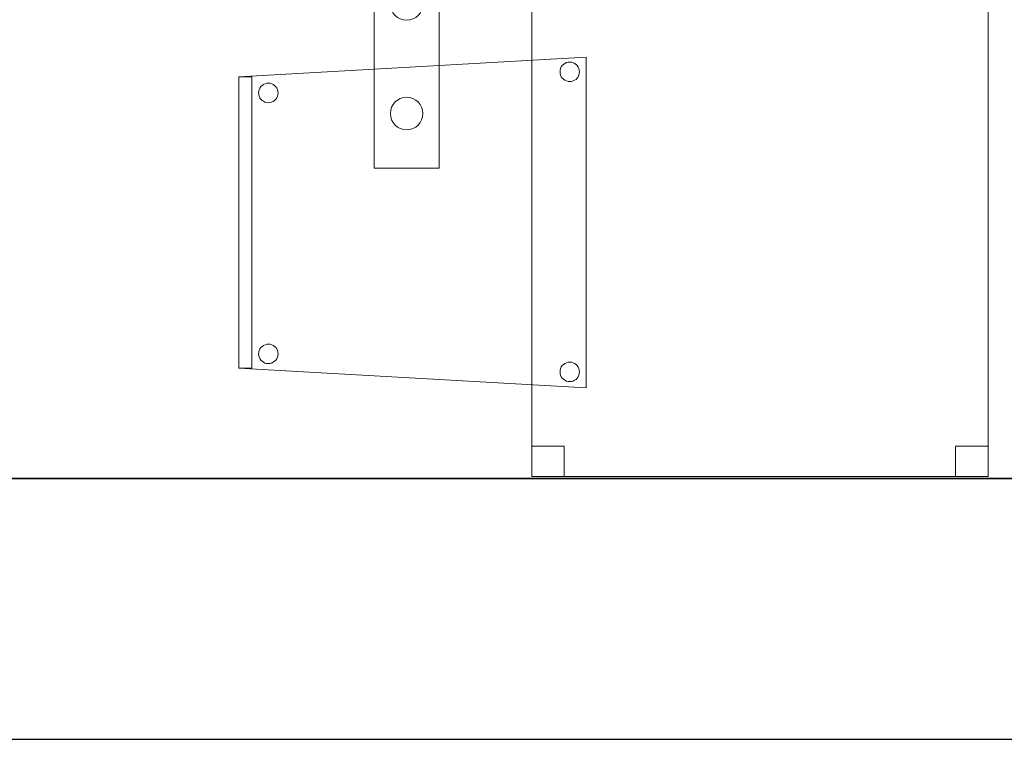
# Model space of a CAD drawing. Header units: metres. Extents: x 391.1 to 427.5, y 12.8 to 28.4.
# Tile 213 of 218: x 413.4 to 414.9, y 12.8 to 13.9. Entities that reach past the tile are written whole.
import ezdxf

# ---------------------------------------------------------------- set-up
doc = ezdxf.new("R2010")
doc.units = ezdxf.units.M
doc.layers.add('01_SUELOS', color=7, linetype='Continuous', lineweight=25, true_color=0x007f00)
for name, color, linetype, lineweight in [('02_MOBILIARIO', 7, 'Continuous', 18), ('A-DETL-____-MBND', 7, 'Continuous', 18), ('A-DETL-GENF-OTLN', 7, 'Continuous', 18), ('A-WALL-____-MCUT', 7, 'Continuous', 25), ('A-WALL-____-OTLN', 7, 'Continuous', 25)]:
    doc.layers.add(name, color=color, linetype=linetype, lineweight=lineweight)

# ---------------------------------------------------------------- blocks, each defined once
blk = doc.blocks.new('Family - Taula 80X70_PA-152046-03_ENLLUMENAT_P0A')
at = {"layer": 'A-DETL-____-MBND', "color": 253, "true_color": 0xaaaaaa}
for p, q in [((0, 0), (0, 0.98)), ((0, 0.98), (0.7001, 0.98)), ((0.7001, 0.98), (0, 0.98)), ((0, 0.98), (0, 0)), ((0, 0.9336), (0, 0.98)), ((0, 0.98), (0.05, 0.98)), ((0.05, 0.98), (0, 0.98)), ((0, 0.98), (0, 0.9336)), ((0.05, 0.98), (0.05, 0.9336)), ((0.05, 0.9336), (0.05, 0.98)), ((0.6501, 0.9336), (0.6501, 0.98)), ((0.6501, 0.98), (0.7001, 0.98)), ((0.7001, 0.98), (0.6501, 0.98)), ((0.6501, 0.98), (0.6501, 0.9336)), ((0.7001, 0.98), (0.7001, 0)), ((0.7001, 0), (0.7001, 0.98)), ((0.7001, 0.98), (0.7001, 0.9336)), ((0.7001, 0.9336), (0.7001, 0.98)), ((0.05, 0.9336), (0, 0.9336)), ((0, 0.9336), (0.05, 0.9336)), ((0.7001, 0.9336), (0.6501, 0.9336)), ((0.6501, 0.9336), (0.7001, 0.9336)), ((0, 0), (0, 0.0464)), ((0, 0.0464), (0.05, 0.0464)), ((0.05, 0.0464), (0, 0.0464)), ((0, 0.0464), (0, 0)), ((0.05, 0.0464), (0.05, 0)), ((0.05, 0), (0.05, 0.0464)), ((0.6501, 0), (0.6501, 0.0464)), ((0.6501, 0.0464), (0.7001, 0.0464)), ((0.7001, 0.0464), (0.6501, 0.0464)), ((0.6501, 0.0464), (0.6501, 0)), ((0.7001, 0.0464), (0.7001, 0)), ((0.7001, 0), (0.7001, 0.0464)), ((0.05, 0), (0, 0)), ((0, 0), (0.05, 0)), ((0.7001, 0), (0, 0)), ((0.7001, 0), (0.6501, 0)), ((0.6501, 0), (0.7001, 0)), ((0, 0), (0.7001, 0))]:
    blk.add_line(p, q, dxfattribs=at)
blk = doc.blocks.new('Family - Cadira confident_PA-152380-03_ENLLUMENAT_P0A')
at = {"layer": 'A-DETL-____-MBND', "color": 253, "true_color": 0xaaaaaa}
for p, q in [((0, 0.4765), (0.5326, 0.5065)), ((0.5326, 0.5065), (0, 0.4765)), ((0.5025, 0.4983), (0.505, 0.4989)), ((0.505, 0.4989), (0.5025, 0.4983)), ((0.505, 0.4989), (0.5076, 0.4992)), ((0.5076, 0.4992), (0.505, 0.4989)), ((0.5076, 0.4992), (0.5102, 0.4989)), ((0.5102, 0.4989), (0.5076, 0.4992)), ((0.5102, 0.4989), (0.5127, 0.4982)), ((0.5127, 0.4982), (0.5102, 0.4989)), ((0.5326, 0.5065), (0.5326, 0)), ((0.5326, 0), (0.5326, 0.5065)), ((0.4926, 0.4843), (0.4928, 0.4869)), ((0.4928, 0.4869), (0.4926, 0.4843)), ((0.4928, 0.4817), (0.4926, 0.4843)), ((0.4926, 0.4843), (0.4928, 0.4817)), ((0.4928, 0.4869), (0.4935, 0.4894)), ((0.4935, 0.4894), (0.4928, 0.4869)), ((0.4935, 0.4894), (0.4946, 0.4918)), ((0.4946, 0.4918), (0.4935, 0.4894)), ((0.4946, 0.4918), (0.4961, 0.4939)), ((0.4961, 0.4939), (0.4946, 0.4918)), ((0.4961, 0.4939), (0.498, 0.4957)), ((0.498, 0.4957), (0.4961, 0.4939)), ((0.498, 0.4957), (0.5001, 0.4972)), ((0.5001, 0.4972), (0.498, 0.4957)), ((0.5001, 0.4972), (0.5025, 0.4983)), ((0.5025, 0.4983), (0.5001, 0.4972)), ((0.5127, 0.4982), (0.515, 0.4971)), ((0.515, 0.4971), (0.5127, 0.4982)), ((0.515, 0.4971), (0.5172, 0.4956)), ((0.5172, 0.4956), (0.515, 0.4971)), ((0.5172, 0.4956), (0.519, 0.4938)), ((0.519, 0.4938), (0.5172, 0.4956)), ((0.519, 0.4938), (0.5205, 0.4916)), ((0.5205, 0.4916), (0.519, 0.4938)), ((0.5205, 0.4916), (0.5216, 0.4893)), ((0.5216, 0.4893), (0.5205, 0.4916)), ((0.5216, 0.4893), (0.5222, 0.4868)), ((0.5222, 0.4868), (0.5216, 0.4893)), ((0.5222, 0.4868), (0.5224, 0.4842)), ((0.5224, 0.4842), (0.5222, 0.4868)), ((0.5224, 0.4842), (0.5222, 0.4816)), ((0.5222, 0.4816), (0.5224, 0.4842)), ((0, 0.4765), (0.02, 0.4765)), ((0, 0.03), (0, 0.4765)), ((0.02, 0.4765), (0, 0.4765)), ((0, 0.4765), (0, 0.03)), ((0, 0.03), (0, 0.4765)), ((0, 0.4765), (0, 0.03)), ((0.02, 0.4765), (0.02, 0.03)), ((0.02, 0.03), (0.02, 0.4765)), ((0.4935, 0.4792), (0.4928, 0.4817)), ((0.4928, 0.4817), (0.4935, 0.4792)), ((0.4945, 0.4768), (0.4935, 0.4792)), ((0.4935, 0.4792), (0.4945, 0.4768)), ((0.496, 0.4747), (0.4945, 0.4768)), ((0.4945, 0.4768), (0.496, 0.4747)), ((0.4979, 0.4728), (0.496, 0.4747)), ((0.496, 0.4747), (0.4979, 0.4728)), ((0.5, 0.4713), (0.4979, 0.4728)), ((0.4979, 0.4728), (0.5, 0.4713)), ((0.5023, 0.4702), (0.5, 0.4713)), ((0.5, 0.4713), (0.5023, 0.4702)), ((0.5049, 0.4695), (0.5023, 0.4702)), ((0.5023, 0.4702), (0.5049, 0.4695)), ((0.5074, 0.4693), (0.5049, 0.4695)), ((0.5049, 0.4695), (0.5074, 0.4693)), ((0.51, 0.4695), (0.5074, 0.4693)), ((0.5074, 0.4693), (0.51, 0.4695)), ((0.5126, 0.4702), (0.51, 0.4695)), ((0.51, 0.4695), (0.5126, 0.4702)), ((0.5149, 0.4713), (0.5126, 0.4702)), ((0.5126, 0.4702), (0.5149, 0.4713)), ((0.5171, 0.4727), (0.5149, 0.4713)), ((0.5149, 0.4713), (0.5171, 0.4727)), ((0.5189, 0.4746), (0.5171, 0.4727)), ((0.5171, 0.4727), (0.5189, 0.4746)), ((0.5204, 0.4767), (0.5189, 0.4746)), ((0.5189, 0.4746), (0.5204, 0.4767)), ((0.5215, 0.4791), (0.5204, 0.4767)), ((0.5204, 0.4767), (0.5215, 0.4791)), ((0.5222, 0.4816), (0.5215, 0.4791)), ((0.5215, 0.4791), (0.5222, 0.4816)), ((0.0302, 0.4519), (0.0304, 0.4545)), ((0.0304, 0.4545), (0.0302, 0.4519)), ((0.0304, 0.4545), (0.0311, 0.457)), ((0.0311, 0.457), (0.0304, 0.4545)), ((0.0311, 0.457), (0.0322, 0.4594)), ((0.0322, 0.4594), (0.0311, 0.457)), ((0.0322, 0.4594), (0.0337, 0.4615)), ((0.0337, 0.4615), (0.0322, 0.4594)), ((0.0337, 0.4615), (0.0356, 0.4633)), ((0.0356, 0.4633), (0.0337, 0.4615)), ((0.0356, 0.4633), (0.0377, 0.4648)), ((0.0377, 0.4648), (0.0356, 0.4633)), ((0.0377, 0.4648), (0.0401, 0.4659)), ((0.0401, 0.4659), (0.0377, 0.4648)), ((0.0401, 0.4659), (0.0426, 0.4666)), ((0.0426, 0.4666), (0.0401, 0.4659)), ((0.0426, 0.4666), (0.0452, 0.4668)), ((0.0452, 0.4668), (0.0426, 0.4666)), ((0.0452, 0.4668), (0.0478, 0.4666)), ((0.0478, 0.4666), (0.0452, 0.4668)), ((0.0478, 0.4666), (0.0503, 0.4659)), ((0.0503, 0.4659), (0.0478, 0.4666)), ((0.0503, 0.4659), (0.0526, 0.4648)), ((0.0526, 0.4648), (0.0503, 0.4659)), ((0.0526, 0.4648), (0.0548, 0.4633)), ((0.0548, 0.4633), (0.0526, 0.4648)), ((0.0548, 0.4633), (0.0566, 0.4614)), ((0.0566, 0.4614), (0.0548, 0.4633)), ((0.0566, 0.4614), (0.0581, 0.4593)), ((0.0581, 0.4593), (0.0566, 0.4614)), ((0.0581, 0.4593), (0.0592, 0.4569)), ((0.0592, 0.4569), (0.0581, 0.4593)), ((0.0592, 0.4569), (0.0598, 0.4544)), ((0.0598, 0.4544), (0.0592, 0.4569)), ((0.0598, 0.4544), (0.06, 0.4518)), ((0.06, 0.4518), (0.0598, 0.4544)), ((0.0304, 0.4493), (0.0302, 0.4519)), ((0.0302, 0.4519), (0.0304, 0.4493)), ((0.031, 0.4468), (0.0304, 0.4493)), ((0.0304, 0.4493), (0.031, 0.4468)), ((0.0321, 0.4445), (0.031, 0.4468)), ((0.031, 0.4468), (0.0321, 0.4445)), ((0.0336, 0.4423), (0.0321, 0.4445)), ((0.0321, 0.4445), (0.0336, 0.4423)), ((0.0355, 0.4405), (0.0336, 0.4423)), ((0.0336, 0.4423), (0.0355, 0.4405)), ((0.0376, 0.439), (0.0355, 0.4405)), ((0.0355, 0.4405), (0.0376, 0.439)), ((0.0399, 0.4378), (0.0376, 0.439)), ((0.0376, 0.439), (0.0399, 0.4378)), ((0.0525, 0.4389), (0.0502, 0.4378)), ((0.0502, 0.4378), (0.0525, 0.4389)), ((0.0547, 0.4404), (0.0525, 0.4389)), ((0.0525, 0.4389), (0.0547, 0.4404)), ((0.0565, 0.4422), (0.0547, 0.4404)), ((0.0547, 0.4404), (0.0565, 0.4422)), ((0.058, 0.4443), (0.0565, 0.4422)), ((0.0565, 0.4422), (0.058, 0.4443)), ((0.0591, 0.4467), (0.058, 0.4443)), ((0.058, 0.4443), (0.0591, 0.4467)), ((0.0598, 0.4492), (0.0591, 0.4467)), ((0.0591, 0.4467), (0.0598, 0.4492)), ((0.06, 0.4518), (0.0598, 0.4492)), ((0.0598, 0.4492), (0.06, 0.4518)), ((0.0424, 0.4372), (0.0399, 0.4378)), ((0.0399, 0.4378), (0.0424, 0.4372)), ((0.045, 0.4369), (0.0424, 0.4372)), ((0.0424, 0.4372), (0.045, 0.4369)), ((0.0476, 0.4371), (0.045, 0.4369)), ((0.045, 0.4369), (0.0476, 0.4371)), ((0.0502, 0.4378), (0.0476, 0.4371)), ((0.0476, 0.4371), (0.0502, 0.4378)), ((0.0322, 0.0594), (0.0337, 0.0615)), ((0.0337, 0.0615), (0.0322, 0.0594)), ((0.0337, 0.0615), (0.0356, 0.0633)), ((0.0356, 0.0633), (0.0337, 0.0615)), ((0.0356, 0.0633), (0.0377, 0.0648)), ((0.0377, 0.0648), (0.0356, 0.0633)), ((0.0377, 0.0648), (0.0401, 0.0659)), ((0.0401, 0.0659), (0.0377, 0.0648)), ((0.0401, 0.0659), (0.0426, 0.0666)), ((0.0426, 0.0666), (0.0401, 0.0659)), ((0.0426, 0.0666), (0.0452, 0.0668)), ((0.0452, 0.0668), (0.0426, 0.0666)), ((0.0452, 0.0668), (0.0478, 0.0666)), ((0.0478, 0.0666), (0.0452, 0.0668)), ((0.0478, 0.0666), (0.0503, 0.0659)), ((0.0503, 0.0659), (0.0478, 0.0666)), ((0.0503, 0.0659), (0.0526, 0.0648)), ((0.0526, 0.0648), (0.0503, 0.0659)), ((0.0526, 0.0648), (0.0548, 0.0633)), ((0.0548, 0.0633), (0.0526, 0.0648)), ((0.0548, 0.0633), (0.0566, 0.0614)), ((0.0566, 0.0614), (0.0548, 0.0633)), ((0.0566, 0.0614), (0.0581, 0.0593)), ((0.0581, 0.0593), (0.0566, 0.0614)), ((0.0302, 0.0519), (0.0304, 0.0545)), ((0.0304, 0.0545), (0.0302, 0.0519)), ((0.0304, 0.0493), (0.0302, 0.0519)), ((0.0302, 0.0519), (0.0304, 0.0493)), ((0.0304, 0.0545), (0.0311, 0.057)), ((0.0311, 0.057), (0.0304, 0.0545)), ((0.031, 0.0468), (0.0304, 0.0493)), ((0.0304, 0.0493), (0.031, 0.0468)), ((0.0321, 0.0445), (0.031, 0.0468)), ((0.031, 0.0468), (0.0321, 0.0445)), ((0.0311, 0.057), (0.0322, 0.0594)), ((0.0322, 0.0594), (0.0311, 0.057)), ((0.0591, 0.0467), (0.058, 0.0443)), ((0.058, 0.0443), (0.0591, 0.0467)), ((0.0581, 0.0593), (0.0592, 0.0569)), ((0.0592, 0.0569), (0.0581, 0.0593)), ((0.0598, 0.0492), (0.0591, 0.0467)), ((0.0591, 0.0467), (0.0598, 0.0492)), ((0.0592, 0.0569), (0.0598, 0.0544)), ((0.0598, 0.0544), (0.0592, 0.0569)), ((0.0598, 0.0544), (0.06, 0.0518)), ((0.06, 0.0518), (0.0598, 0.0544)), ((0.06, 0.0518), (0.0598, 0.0492)), ((0.0598, 0.0492), (0.06, 0.0518)), ((0.0336, 0.0423), (0.0321, 0.0445)), ((0.0321, 0.0445), (0.0336, 0.0423)), ((0.0355, 0.0405), (0.0336, 0.0423)), ((0.0336, 0.0423), (0.0355, 0.0405)), ((0.0376, 0.039), (0.0355, 0.0405)), ((0.0355, 0.0405), (0.0376, 0.039)), ((0.0399, 0.0378), (0.0376, 0.039)), ((0.0376, 0.039), (0.0399, 0.0378)), ((0.0424, 0.0372), (0.0399, 0.0378)), ((0.0399, 0.0378), (0.0424, 0.0372)), ((0.045, 0.0369), (0.0424, 0.0372)), ((0.0424, 0.0372), (0.045, 0.0369)), ((0.0476, 0.0371), (0.045, 0.0369)), ((0.045, 0.0369), (0.0476, 0.0371)), ((0.0502, 0.0378), (0.0476, 0.0371)), ((0.0476, 0.0371), (0.0502, 0.0378)), ((0.0525, 0.0389), (0.0502, 0.0378)), ((0.0502, 0.0378), (0.0525, 0.0389)), ((0.0547, 0.0404), (0.0525, 0.0389)), ((0.0525, 0.0389), (0.0547, 0.0404)), ((0.0565, 0.0422), (0.0547, 0.0404)), ((0.0547, 0.0404), (0.0565, 0.0422)), ((0.058, 0.0443), (0.0565, 0.0422)), ((0.0565, 0.0422), (0.058, 0.0443)), ((0.4935, 0.0294), (0.4946, 0.0318)), ((0.4946, 0.0318), (0.4935, 0.0294)), ((0.4946, 0.0318), (0.4961, 0.0339)), ((0.4961, 0.0339), (0.4946, 0.0318)), ((0.4961, 0.0339), (0.498, 0.0357)), ((0.498, 0.0357), (0.4961, 0.0339)), ((0.498, 0.0357), (0.5001, 0.0372)), ((0.5001, 0.0372), (0.498, 0.0357)), ((0.5001, 0.0372), (0.5025, 0.0383)), ((0.5025, 0.0383), (0.5001, 0.0372)), ((0.5025, 0.0383), (0.505, 0.0389)), ((0.505, 0.0389), (0.5025, 0.0383)), ((0.505, 0.0389), (0.5076, 0.0392)), ((0.5076, 0.0392), (0.505, 0.0389)), ((0.5076, 0.0392), (0.5102, 0.0389)), ((0.5102, 0.0389), (0.5076, 0.0392)), ((0.5102, 0.0389), (0.5127, 0.0382)), ((0.5127, 0.0382), (0.5102, 0.0389)), ((0.5127, 0.0382), (0.515, 0.0371)), ((0.515, 0.0371), (0.5127, 0.0382)), ((0.515, 0.0371), (0.5172, 0.0356)), ((0.5172, 0.0356), (0.515, 0.0371)), ((0.5172, 0.0356), (0.519, 0.0338)), ((0.519, 0.0338), (0.5172, 0.0356)), ((0.519, 0.0338), (0.5205, 0.0316)), ((0.5205, 0.0316), (0.519, 0.0338)), ((0.5205, 0.0316), (0.5216, 0.0293)), ((0.5216, 0.0293), (0.5205, 0.0316)), ((0.02, 0.03), (0, 0.03)), ((0, 0.03), (0.02, 0.03)), ((0.5326, 0), (0, 0.03)), ((0, 0.03), (0.5326, 0)), ((0.4926, 0.0243), (0.4928, 0.0269)), ((0.4928, 0.0269), (0.4926, 0.0243)), ((0.4928, 0.0217), (0.4926, 0.0243)), ((0.4926, 0.0243), (0.4928, 0.0217)), ((0.4928, 0.0269), (0.4935, 0.0294)), ((0.4935, 0.0294), (0.4928, 0.0269)), ((0.4935, 0.0192), (0.4928, 0.0217)), ((0.4928, 0.0217), (0.4935, 0.0192)), ((0.4945, 0.0168), (0.4935, 0.0192)), ((0.4935, 0.0192), (0.4945, 0.0168)), ((0.496, 0.0147), (0.4945, 0.0168)), ((0.4945, 0.0168), (0.496, 0.0147)), ((0.5204, 0.0167), (0.5189, 0.0146)), ((0.5189, 0.0146), (0.5204, 0.0167)), ((0.5215, 0.0191), (0.5204, 0.0167)), ((0.5204, 0.0167), (0.5215, 0.0191)), ((0.5222, 0.0216), (0.5215, 0.0191)), ((0.5215, 0.0191), (0.5222, 0.0216)), ((0.5216, 0.0293), (0.5222, 0.0268)), ((0.5222, 0.0268), (0.5216, 0.0293)), ((0.5222, 0.0268), (0.5224, 0.0242)), ((0.5224, 0.0242), (0.5222, 0.0268)), ((0.5224, 0.0242), (0.5222, 0.0216)), ((0.5222, 0.0216), (0.5224, 0.0242)), ((0.4979, 0.0128), (0.496, 0.0147)), ((0.496, 0.0147), (0.4979, 0.0128)), ((0.5, 0.0113), (0.4979, 0.0128)), ((0.4979, 0.0128), (0.5, 0.0113)), ((0.5023, 0.0102), (0.5, 0.0113)), ((0.5, 0.0113), (0.5023, 0.0102)), ((0.5049, 0.0095), (0.5023, 0.0102)), ((0.5023, 0.0102), (0.5049, 0.0095)), ((0.5074, 0.0093), (0.5049, 0.0095)), ((0.5049, 0.0095), (0.5074, 0.0093)), ((0.51, 0.0095), (0.5074, 0.0093)), ((0.5074, 0.0093), (0.51, 0.0095)), ((0.5126, 0.0102), (0.51, 0.0095)), ((0.51, 0.0095), (0.5126, 0.0102)), ((0.5149, 0.0113), (0.5126, 0.0102)), ((0.5126, 0.0102), (0.5149, 0.0113)), ((0.5171, 0.0127), (0.5149, 0.0113)), ((0.5149, 0.0113), (0.5171, 0.0127)), ((0.5189, 0.0146), (0.5171, 0.0127)), ((0.5171, 0.0127), (0.5189, 0.0146))]:
    blk.add_line(p, q, dxfattribs=at)
blk = doc.blocks.new('Family - Mur PA-152469-03_ENLLUMENAT_P0A')
at = {"layer": 'A-WALL-____-MCUT', "color": 253, "true_color": 0xaaaaaa}
for p, q in [((26.0531, 0.4), (0.0791, 0.4)), ((0, 0), (25.9702, 0))]:
    blk.add_line(p, q, dxfattribs=at)
at = {"layer": 'A-WALL-____-OTLN', "color": 253, "true_color": 0xaaaaaa}
for p, q in [((26.0531, 0.4), (0.0791, 0.4)), ((0, 0), (25.9702, 0))]:
    blk.add_line(p, q, dxfattribs=at)
at = {"layer": 'A-WALL-____-OTLN', "color": 253, "lineweight": 18, "true_color": 0xaaaaaa}
blk.add_line((0, 0), (25.9702, 0), dxfattribs=at)
blk = doc.blocks.new('Family - LONDR55-XX_ZZ-ARQ-CAA-M3D-Londres55-152611-03_ENLLUMENAT_P0A')
at = {"layer": '01_SUELOS', "color": 9, "true_color": 0xaad4aa}
for p, q in [((0, 0), (24.5639, 0)), ((24.5639, 0), (0, 0))]:
    blk.add_line(p, q, dxfattribs=at)
blk = doc.blocks.new('LONDR55-XX_ZZ-ARQ-CAA-M3D-Londres55_ifc-1-03_ENLLUMENAT_P0A')
at = {"layer": '01_SUELOS', "color": 253, "lineweight": 18, "true_color": 0xaaaaaa}
blk.add_blockref('Family - LONDR55-XX_ZZ-ARQ-CAA-M3D-Londres55-152611-03_ENLLUMENAT_P0A', (399.1772, 13.2406), dxfattribs=at)
at = {"layer": '02_MOBILIARIO', "color": 253, "lineweight": 18, "true_color": 0xaaaaaa}
for name, p in [('Family - Taula 80X70_PA-152046-03_ENLLUMENAT_P0A', (414.171, 13.2434)), ('Family - Cadira confident_PA-152380-03_ENLLUMENAT_P0A', (413.7219, 13.3797))]:
    blk.add_blockref(name, p, dxfattribs=at)
at = {"layer": 'A-WALL-____-OTLN', "color": 253, "lineweight": 18, "true_color": 0xaaaaaa}
blk.add_blockref('Family - Mur PA-152469-03_ENLLUMENAT_P0A', (397.6873, 12.8406), dxfattribs=at)
blk = doc.blocks.new('ZYR_06_02_05 LLuminària Suspesa - L 12-850709-03_ENLLUMENAT_P0A')
at = {"layer": 'A-DETL-GENF-OTLN', "color": 92, "true_color": 0x00c400}
for p, q in [((-0.84, 0.05), (0.84, 0.05)), ((-0.84, -0.05), (-0.84, 0.05)), ((0.84, 0.05), (0.84, -0.05)), ((0.84, -0.05), (-0.84, -0.05))]:
    blk.add_line(p, q, dxfattribs=at)
for centre in [(-0.756, 0), (-0.588, 0), (-0.42, 0), (-0.252, 0), (-0.105, 0), (0.105, 0), (0.252, 0), (0.42, 0), (0.588, 0), (0.756, 0)]:
    blk.add_circle(centre, 0.025, dxfattribs=at)

msp = doc.modelspace()

# ---------------------------------------------------------------- block references
at = {"lineweight": 5}
msp.add_blockref('LONDR55-XX_ZZ-ARQ-CAA-M3D-Londres55_ifc-1-03_ENLLUMENAT_P0A', (0, 0), dxfattribs=at)
at = {"layer": 'A-DETL-GENF-OTLN', "color": 92, "true_color": 0x00c400, "rotation": 269.9999999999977}
msp.add_blockref('ZYR_06_02_05 LLuminària Suspesa - L 12-850709-03_ENLLUMENAT_P0A', (413.9792, 14.556), dxfattribs=at)

doc.saveas('drawing.dxf')
